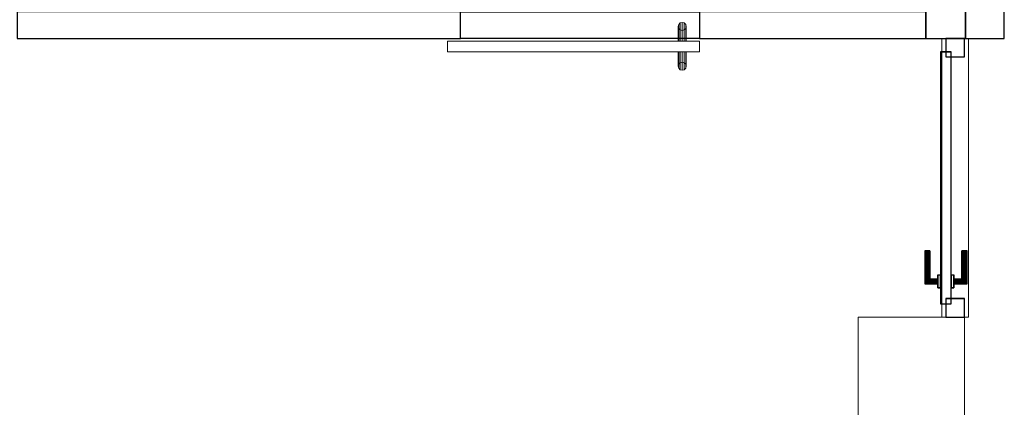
# Model space of a CAD drawing. Header units: metres. Extents: x 391.1 to 430.4, y 12.7 to 28.9.
# Tile 103 of 165: x 407.3 to 411, y 24.6 to 26. Entities that reach past the tile are written whole.
import ezdxf

# ---------------------------------------------------------------- set-up
doc = ezdxf.new("R2010")
doc.units = ezdxf.units.M
doc.layers.add('01_CARPINTERIA', color=5, linetype='Continuous', lineweight=25, true_color=0x0000ff)
for name, color, linetype, lineweight in [('A-COLS-____-MCUT', 7, 'Continuous', 18), ('A-COLS-____-OTLN', 7, 'Continuous', 18), ('A-GENM-____-OTLN', 7, 'Continuous', 18), ('A-WALL-____-MCUT', 7, 'Continuous', 25), ('A-WALL-____-OTLN', 7, 'Continuous', 25)]:
    doc.layers.add(name, color=color, linetype=linetype, lineweight=lineweight)

# ---------------------------------------------------------------- blocks, each defined once
blk = doc.blocks.new('Family - Pilar PB-155370-01_FON_P0')
at = {"layer": 'A-COLS-____-MCUT', "color": 253, "true_color": 0xaaaaaa}
for p, q in [((0.4, 0.53), (0, 0.53)), ((0, 0.53), (0, 0)), ((0.4, 0), (0.4, 0.53)), ((0, 0), (0.4, 0))]:
    blk.add_line(p, q, dxfattribs=at)
at = {"layer": 'A-COLS-____-OTLN', "color": 253, "true_color": 0xaaaaaa}
for p, q in [((0.4, 0.53), (0, 0.53)), ((0, 0.53), (0, 0)), ((0.4, 0), (0.4, 0.53)), ((0, 0), (0.4, 0))]:
    blk.add_line(p, q, dxfattribs=at)
blk = doc.blocks.new('Family - Envans PB-155615-01_FON_P0')
at = {"layer": 'A-WALL-____-MCUT', "color": 253, "true_color": 0xaaaaaa}
for p, q in [((1.6715, 0.1), (0, 0.1)), ((0, 0.1), (0, 0)), ((1.6715, 0), (1.6715, 0.1)), ((0, 0), (1.6715, 0))]:
    blk.add_line(p, q, dxfattribs=at)
at = {"layer": 'A-WALL-____-OTLN', "color": 253, "true_color": 0xaaaaaa}
for p, q in [((1.6715, 0.1), (0, 0.1)), ((0, 0.1), (0, 0)), ((1.6715, 0), (1.6715, 0.1)), ((0, 0), (1.6715, 0))]:
    blk.add_line(p, q, dxfattribs=at)
at = {"layer": 'A-WALL-____-OTLN', "color": 253, "lineweight": 18, "true_color": 0xaaaaaa}
blk.add_line((0, 0), (1.6715, 0), dxfattribs=at)
blk = doc.blocks.new('Family - Envans PB-155666-01_FON_P0')
at = {"layer": 'A-WALL-____-OTLN', "color": 253, "lineweight": 18, "true_color": 0xaaaaaa}
blk.add_line((0, 0), (1.05, 0), dxfattribs=at)
blk = doc.blocks.new('Family - Vano de puerta PB-155668-01_FON_P0')
at = {"layer": 'A-GENM-____-OTLN', "color": 253, "true_color": 0xaaaaaa}
for p, q in [((410.8414, 25.9508), (410.7414, 25.9508)), ((410.7414, 25.9508), (410.7414, 24.9008)), ((410.7414, 24.9008), (410.7414, 25.9508)), ((410.7414, 25.9508), (410.8414, 25.9508)), ((410.8414, 24.9008), (410.8414, 25.9508)), ((410.8414, 25.9508), (410.8414, 24.9008)), ((410.7414, 24.9008), (410.8414, 24.9008)), ((410.7414, 24.9008), (410.8414, 24.9008))]:
    blk.add_line(p, q, dxfattribs=at)
blk = doc.blocks.new('Family - Envans PB-155745-01_FON_P0')
at = {"layer": 'A-WALL-____-MCUT', "color": 253, "true_color": 0xaaaaaa}
for p, q in [((0.8527, 0.1), (0, 0.1)), ((0, 0.1), (0, 0)), ((0.8527, 0), (0.8527, 0.1)), ((0, 0), (0.8527, 0))]:
    blk.add_line(p, q, dxfattribs=at)
at = {"layer": 'A-WALL-____-OTLN', "color": 253, "true_color": 0xaaaaaa}
for p, q in [((0.8527, 0.1), (0, 0.1)), ((0, 0.1), (0, 0)), ((0.8527, 0), (0.8527, 0.1)), ((0, 0), (0.8527, 0))]:
    blk.add_line(p, q, dxfattribs=at)
at = {"layer": 'A-WALL-____-OTLN', "color": 253, "lineweight": 18, "true_color": 0xaaaaaa}
blk.add_line((0, 0), (0.8527, 0), dxfattribs=at)
blk = doc.blocks.new('Family - LONDR55-XX_ZZ-ARQ-CAA-M3D-Londres55-155747-01_FON_P0')
at = {"layer": '01_CARPINTERIA', "color": 161, "true_color": 0xaaaaff}
for p, q in [((0.1263, 0.1487), (0.125, 0.15)), ((0.125, 0.15), (0.125, 0.1)), ((0.125, 0.15), (0.1263, 0.1487)), ((0.25, 0.15), (0.125, 0.15)), ((0.13, 0.145), (0.1263, 0.1487)), ((0.1263, 0.1487), (0.1263, 0.1)), ((0.1263, 0.1487), (0.1263, 0.1)), ((0.1263, 0.1487), (0.13, 0.145)), ((0.25, 0.1487), (0.1263, 0.1487)), ((0.25, 0.1487), (0.1263, 0.1487)), ((0.25, 0.1487), (0.25, 0.15)), ((0.25, 0.15), (0.25, 0.1487)), ((0.25, 0.145), (0.25, 0.1487)), ((0.25, 0.1487), (0.25, 0.145)), ((0.135, 0.14), (0.13, 0.145)), ((0.13, 0.145), (0.13, 0.1)), ((0.13, 0.145), (0.13, 0.1)), ((0.13, 0.145), (0.135, 0.14)), ((0.25, 0.145), (0.13, 0.145)), ((0.25, 0.145), (0.13, 0.145)), ((0.135, 0.1), (0.135, 0.14)), ((0.135, 0.14), (0.135, 0.1)), ((0.135, 0.14), (0.14, 0.135)), ((0.14, 0.135), (0.135, 0.14)), ((0.135, 0.14), (0.25, 0.14)), ((0.25, 0.14), (0.135, 0.14)), ((0.14, 0.135), (0.14, 0.1)), ((0.14, 0.135), (0.1437, 0.1313)), ((0.1437, 0.1313), (0.14, 0.135)), ((0.14, 0.135), (0.14, 0.1)), ((0.25, 0.135), (0.14, 0.135)), ((0.25, 0.135), (0.14, 0.135)), ((0.1437, 0.1313), (0.1437, 0.1)), ((0.1437, 0.1313), (0.145, 0.13)), ((0.145, 0.13), (0.1437, 0.1313)), ((0.1437, 0.1313), (0.1437, 0.1)), ((0.25, 0.1313), (0.1437, 0.1313)), ((0.25, 0.1313), (0.1437, 0.1313)), ((0.145, 0.13), (0.145, 0.1)), ((0.25, 0.13), (0.145, 0.13)), ((0.25, 0.145), (0.25, 0.14)), ((0.25, 0.14), (0.25, 0.145)), ((0.25, 0.14), (0.25, 0.135)), ((0.25, 0.135), (0.25, 0.14)), ((0.25, 0.135), (0.25, 0.1313)), ((0.25, 0.1313), (0.25, 0.135)), ((0.25, 0.1313), (0.25, 0.13)), ((0.25, 0.13), (0.25, 0.1313)), ((1, 0.09), (0.05, 0.09)), ((0.05, 0.09), (0.05, 0.05)), ((1, 0.09), (0.05, 0.09)), ((0.05, 0.09), (0.05, 0.05)), ((0.16, 0.1), (0.11, 0.1)), ((0.11, 0.1), (0.16, 0.1)), ((0.11, 0.1), (0.11, 0.09)), ((0.11, 0.09), (0.11, 0.1)), ((0.16, 0.09), (0.11, 0.09)), ((0.11, 0.09), (0.16, 0.09)), ((0.1263, 0.1), (0.125, 0.1)), ((0.125, 0.1), (0.1263, 0.1)), ((0.13, 0.1), (0.1263, 0.1)), ((0.1263, 0.1), (0.13, 0.1)), ((0.135, 0.1), (0.13, 0.1)), ((0.13, 0.1), (0.135, 0.1)), ((0.14, 0.1), (0.135, 0.1)), ((0.135, 0.1), (0.14, 0.1)), ((0.14, 0.1), (0.1437, 0.1)), ((0.1437, 0.1), (0.14, 0.1)), ((0.1437, 0.1), (0.145, 0.1)), ((0.145, 0.1), (0.1437, 0.1)), ((0.16, 0.1), (0.16, 0.09)), ((0.16, 0.1), (0.16, 0.09)), ((1, 0.05), (1, 0.09)), ((1, 0.09), (1, 0.05)), ((0.07, 0.07), (0, 0.07)), ((0, 0.07), (0, 0)), ((0.07, 0.07), (0, 0.07)), ((0, 0.07), (0, 0)), ((0.05, 0.05), (1, 0.05)), ((0.05, 0.05), (1, 0.05)), ((0.07, 0), (0.07, 0.07)), ((0.07, 0.07), (0.07, 0)), ((0.11, 0.05), (0.16, 0.05)), ((0.16, 0.05), (0.11, 0.05)), ((0.11, 0.05), (0.11, 0.04)), ((0.11, 0.04), (0.11, 0.05)), ((0.11, 0.04), (0.16, 0.04)), ((0.16, 0.04), (0.11, 0.04)), ((0.1263, 0.04), (0.125, 0.04)), ((0.125, 0.04), (0.1263, 0.04)), ((0.125, 0.04), (0.125, -0.01)), ((0.13, 0.04), (0.1263, 0.04)), ((0.1263, 0.04), (0.13, 0.04)), ((0.1263, 0.04), (0.1263, -0.0087)), ((0.1263, 0.04), (0.1263, -0.0087)), ((0.13, 0.04), (0.135, 0.04)), ((0.135, 0.04), (0.13, 0.04)), ((0.13, 0.04), (0.13, -0.005)), ((0.13, 0.04), (0.13, -0.005)), ((0.135, 0.04), (0.14, 0.04)), ((0.14, 0.04), (0.135, 0.04)), ((0.135, 0), (0.135, 0.04)), ((0.135, 0.04), (0.135, 0)), ((0.14, 0.04), (0.1437, 0.04)), ((0.1437, 0.04), (0.14, 0.04)), ((0.14, 0.04), (0.14, 0.005)), ((0.14, 0.04), (0.14, 0.005)), ((0.1437, 0.04), (0.145, 0.04)), ((0.145, 0.04), (0.1437, 0.04)), ((0.1437, 0.04), (0.1437, 0.0087)), ((0.1437, 0.04), (0.1437, 0.0087)), ((0.145, 0.04), (0.145, 0.01)), ((0.16, 0.05), (0.16, 0.04)), ((0.16, 0.05), (0.16, 0.04)), ((1.05, 0.07), (0.98, 0.07)), ((0.98, 0.07), (0.98, 0)), ((1.05, 0.07), (0.98, 0.07)), ((0.98, 0.07), (0.98, 0)), ((1.05, 0), (1.05, 0.07)), ((1.05, 0.07), (1.05, 0)), ((0, 0), (0.07, 0)), ((0, 0), (0.07, 0)), ((0.13, -0.005), (0.135, 0)), ((0.135, 0), (0.13, -0.005)), ((0.14, 0.005), (0.135, 0)), ((0.135, 0), (0.14, 0.005)), ((0.25, 0), (0.135, 0)), ((0.135, 0), (0.25, 0)), ((0.1437, 0.0087), (0.14, 0.005)), ((0.14, 0.005), (0.1437, 0.0087)), ((0.14, 0.005), (0.25, 0.005)), ((0.14, 0.005), (0.25, 0.005)), ((0.145, 0.01), (0.1437, 0.0087)), ((0.1437, 0.0087), (0.145, 0.01)), ((0.1437, 0.0087), (0.25, 0.0087)), ((0.1437, 0.0087), (0.25, 0.0087)), ((0.145, 0.01), (0.25, 0.01)), ((0.25, 0.0087), (0.25, 0.01)), ((0.25, 0.01), (0.25, 0.0087)), ((0.25, 0.005), (0.25, 0.0087)), ((0.25, 0.0087), (0.25, 0.005)), ((0.25, 0.005), (0.25, 0)), ((0.25, 0), (0.25, 0.005)), ((0.25, 0), (0.25, -0.005)), ((0.25, -0.005), (0.25, 0)), ((0.98, 0), (1.05, 0)), ((0.98, 0), (1.05, 0)), ((0.125, -0.01), (0.1263, -0.0087)), ((0.1263, -0.0087), (0.125, -0.01)), ((0.125, -0.01), (0.25, -0.01)), ((0.1263, -0.0087), (0.13, -0.005)), ((0.13, -0.005), (0.1263, -0.0087)), ((0.1263, -0.0087), (0.25, -0.0087)), ((0.1263, -0.0087), (0.25, -0.0087)), ((0.13, -0.005), (0.25, -0.005)), ((0.13, -0.005), (0.25, -0.005)), ((0.25, -0.005), (0.25, -0.0087)), ((0.25, -0.0087), (0.25, -0.005)), ((0.25, -0.0087), (0.25, -0.01)), ((0.25, -0.01), (0.25, -0.0087))]:
    blk.add_line(p, q, dxfattribs=at)
blk = doc.blocks.new('Family - Porta PB-155748-01_FON_P0')
blk.add_blockref('Family - LONDR55-XX_ZZ-ARQ-CAA-M3D-Londres55-155747-01_FON_P0', (0, 0))
blk = doc.blocks.new('Family - Envans PB-155860-01_FON_P0')
at = {"layer": 'A-WALL-____-MCUT', "color": 253, "true_color": 0xaaaaaa}
for p, q in [((0.1459, 0.15), (0, 0.15)), ((0, 0.15), (0, 0)), ((0.1459, 0), (0.1459, 0.15)), ((0, 0), (0.1459, 0))]:
    blk.add_line(p, q, dxfattribs=at)
at = {"layer": 'A-WALL-____-OTLN', "color": 253, "true_color": 0xaaaaaa}
for p, q in [((0.1459, 0.15), (0, 0.15)), ((0, 0.15), (0, 0)), ((0.1459, 0), (0.1459, 0.15)), ((0, 0), (0.1459, 0))]:
    blk.add_line(p, q, dxfattribs=at)
at = {"layer": 'A-WALL-____-OTLN', "color": 253, "lineweight": 18, "true_color": 0xaaaaaa}
blk.add_line((0, 0), (0.1459, 0), dxfattribs=at)
blk = doc.blocks.new('Family - Envans PB-155862-01_FON_P0')
at = {"layer": 'A-WALL-____-MCUT', "color": 253, "true_color": 0xaaaaaa}
for p, q in [((2.1275, 0.15), (0, 0.15)), ((0, 0.15), (0, 0)), ((2.1275, 0), (2.1275, 0.15)), ((0, 0), (2.1275, 0))]:
    blk.add_line(p, q, dxfattribs=at)
at = {"layer": 'A-WALL-____-OTLN', "color": 253, "true_color": 0xaaaaaa}
for p, q in [((2.1275, 0.15), (0, 0.15)), ((0, 0.15), (0, 0)), ((2.1275, 0), (2.1275, 0.15)), ((0, 0), (2.1275, 0))]:
    blk.add_line(p, q, dxfattribs=at)
at = {"layer": 'A-WALL-____-OTLN', "color": 253, "lineweight": 18, "true_color": 0xaaaaaa}
blk.add_line((0, 0), (2.1275, 0), dxfattribs=at)
blk = doc.blocks.new('Family - LONDR55-XX_ZZ-ARQ-CAA-M3D-Londres55-155870-01_FON_P0')
at = {"layer": 'A-GENM-____-OTLN', "color": 253, "true_color": 0xaaaaaa}
for p, q in [((0.052, 0.1725), (0.05, 0.165)), ((0.052, 0.1725), (0.05, 0.165)), ((0.05, 0.165), (0.052, 0.1575)), ((0.05, 0.11), (0.05, 0.165)), ((0.05, 0.165), (0.052, 0.1575)), ((0.0575, 0.178), (0.052, 0.1725)), ((0.0575, 0.178), (0.052, 0.1725)), ((0.052, 0.11), (0.052, 0.1725)), ((0.052, 0.1575), (0.0575, 0.152)), ((0.052, 0.11), (0.052, 0.1575)), ((0.052, 0.1575), (0.0575, 0.152)), ((0.065, 0.18), (0.0575, 0.178)), ((0.065, 0.18), (0.0575, 0.178)), ((0.0575, 0.11), (0.0575, 0.178)), ((0.0575, 0.152), (0.065, 0.15)), ((0.0575, 0.11), (0.0575, 0.152)), ((0.0575, 0.152), (0.065, 0.15)), ((0.0725, 0.178), (0.065, 0.18)), ((0.0725, 0.178), (0.065, 0.18)), ((0.065, 0.11), (0.065, 0.18)), ((0.065, 0.15), (0.0725, 0.152)), ((0.065, 0.15), (0.0725, 0.152)), ((0.065, 0.11), (0.065, 0.15)), ((0.078, 0.1725), (0.0725, 0.178)), ((0.078, 0.1725), (0.0725, 0.178)), ((0.0725, 0.11), (0.0725, 0.178)), ((0.0725, 0.152), (0.078, 0.1575)), ((0.0725, 0.152), (0.078, 0.1575)), ((0.0725, 0.11), (0.0725, 0.152)), ((0.08, 0.165), (0.078, 0.1725)), ((0.08, 0.165), (0.078, 0.1725)), ((0.078, 0.11), (0.078, 0.1725)), ((0.078, 0.1575), (0.08, 0.165)), ((0.078, 0.1575), (0.08, 0.165)), ((0.078, 0.11), (0.078, 0.1575)), ((0.08, 0.165), (0.08, 0.11)), ((0.95, 0.11), (0, 0.11)), ((0, 0.11), (0, 0.07)), ((0.95, 0.11), (0, 0.11)), ((0, 0.11), (0, 0.07)), ((0.052, 0.11), (0.05, 0.11)), ((0.05, 0.11), (0.052, 0.11)), ((0.0575, 0.11), (0.052, 0.11)), ((0.052, 0.11), (0.0575, 0.11)), ((0.065, 0.11), (0.0575, 0.11)), ((0.0575, 0.11), (0.065, 0.11)), ((0.0725, 0.11), (0.065, 0.11)), ((0.065, 0.11), (0.0725, 0.11)), ((0.078, 0.11), (0.0725, 0.11)), ((0.0725, 0.11), (0.078, 0.11)), ((0.078, 0.11), (0.08, 0.11)), ((0.08, 0.11), (0.078, 0.11)), ((0.95, 0.07), (0.95, 0.11)), ((0.95, 0.11), (0.95, 0.07)), ((0, 0.07), (0.95, 0.07)), ((0, 0.07), (0.95, 0.07)), ((0.05, 0.015), (0.05, 0.07)), ((0.052, 0.07), (0.05, 0.07)), ((0.05, 0.07), (0.052, 0.07)), ((0.052, 0.0075), (0.052, 0.07)), ((0.052, 0.0225), (0.052, 0.07)), ((0.0575, 0.07), (0.052, 0.07)), ((0.052, 0.07), (0.0575, 0.07)), ((0.0575, 0.002), (0.0575, 0.07)), ((0.0575, 0.028), (0.0575, 0.07)), ((0.065, 0.07), (0.0575, 0.07)), ((0.0575, 0.07), (0.065, 0.07)), ((0.065, 0), (0.065, 0.07)), ((0.065, 0.03), (0.065, 0.07)), ((0.0725, 0.07), (0.065, 0.07)), ((0.065, 0.07), (0.0725, 0.07)), ((0.0725, 0.002), (0.0725, 0.07)), ((0.0725, 0.028), (0.0725, 0.07)), ((0.078, 0.07), (0.0725, 0.07)), ((0.0725, 0.07), (0.078, 0.07)), ((0.078, 0.0075), (0.078, 0.07)), ((0.078, 0.0225), (0.078, 0.07)), ((0.078, 0.07), (0.08, 0.07)), ((0.08, 0.07), (0.078, 0.07)), ((0.08, 0.07), (0.08, 0.015)), ((0.052, 0.0225), (0.05, 0.015)), ((0.052, 0.0225), (0.05, 0.015)), ((0.05, 0.015), (0.052, 0.0075)), ((0.05, 0.015), (0.052, 0.0075)), ((0.0575, 0.028), (0.052, 0.0225)), ((0.0575, 0.028), (0.052, 0.0225)), ((0.052, 0.0075), (0.0575, 0.002)), ((0.052, 0.0075), (0.0575, 0.002)), ((0.065, 0.03), (0.0575, 0.028)), ((0.065, 0.03), (0.0575, 0.028)), ((0.0575, 0.002), (0.065, 0)), ((0.0575, 0.002), (0.065, 0)), ((0.0725, 0.028), (0.065, 0.03)), ((0.0725, 0.028), (0.065, 0.03)), ((0.065, 0), (0.0725, 0.002)), ((0.065, 0), (0.0725, 0.002)), ((0.078, 0.0225), (0.0725, 0.028)), ((0.078, 0.0225), (0.0725, 0.028)), ((0.0725, 0.002), (0.078, 0.0075)), ((0.0725, 0.002), (0.078, 0.0075)), ((0.08, 0.015), (0.078, 0.0225)), ((0.08, 0.015), (0.078, 0.0225)), ((0.078, 0.0075), (0.08, 0.015)), ((0.078, 0.0075), (0.08, 0.015))]:
    blk.add_line(p, q, dxfattribs=at)
blk = doc.blocks.new('Family - Porta PB-155871-01_FON_P0')
blk.add_blockref('Family - LONDR55-XX_ZZ-ARQ-CAA-M3D-Londres55-155870-01_FON_P0', (0, 0))
blk = doc.blocks.new('Family - Envans PB-155929-01_FON_P0')
at = {"layer": 'A-WALL-____-OTLN', "color": 253, "true_color": 0xaaaaaa}
for p, q in [((0, 0.1), (0.8999, 0.1)), ((0, 0), (0, 0.1)), ((0, 0), (0, 0.1)), ((0, 0.1), (0.8999, 0.1)), ((0.8999, 0.1), (0.8999, 0)), ((0.8999, 0.1), (0.8999, 0)), ((0.8999, 0), (0, 0)), ((0.8999, 0), (0, 0))]:
    blk.add_line(p, q, dxfattribs=at)
at = {"layer": 'A-WALL-____-OTLN', "color": 253, "lineweight": 18, "true_color": 0xaaaaaa}
blk.add_line((0, 0), (0.8999, 0), dxfattribs=at)
blk = doc.blocks.new('Family - Vano de puerta PB-155931-01_FON_P0')
at = {"layer": 'A-GENM-____-OTLN', "color": 253, "true_color": 0xaaaaaa}
for p, q in [((409.8279, 26.0508), (408.928, 26.0508)), ((408.928, 26.0508), (408.928, 25.9508)), ((408.928, 26.0508), (409.8279, 26.0508)), ((408.928, 25.9508), (408.928, 26.0508)), ((409.8279, 25.9508), (409.8279, 26.0508)), ((409.8279, 25.9508), (409.8279, 26.0508)), ((408.928, 25.9508), (409.8279, 25.9508)), ((409.8279, 25.9508), (408.928, 25.9508))]:
    blk.add_line(p, q, dxfattribs=at)
blk = doc.blocks.new('LONDR55-XX_ZZ-ARQ-CAA-M3D-Londres55_ifc-1-01_FON_P0')
at = {"layer": '01_CARPINTERIA', "color": 253, "lineweight": 18, "true_color": 0xaaaaaa, "rotation": 90}
blk.add_blockref('Family - Porta PB-155748-01_FON_P0', (410.8264, 24.9008), dxfattribs=at)
at = {"layer": 'A-COLS-____-OTLN', "color": 253, "lineweight": 18, "true_color": 0xaaaaaa}
blk.add_blockref('Family - Pilar PB-155370-01_FON_P0', (410.4264, 24.3708), dxfattribs=at)
at = {"layer": 'A-GENM-____-OTLN', "color": 253, "lineweight": 18, "true_color": 0xaaaaaa}
for name in ['Family - Vano de puerta PB-155931-01_FON_P0', 'Family - Vano de puerta PB-155668-01_FON_P0']:
    blk.add_blockref(name, (0, 0), dxfattribs=at)
at = {"layer": 'A-GENM-____-OTLN', "color": 253, "lineweight": 18, "true_color": 0xaaaaaa, "rotation": 180}
blk.add_blockref('Family - Porta PB-155871-01_FON_P0', (409.828, 26.0108), dxfattribs=at)
at = {"layer": 'A-WALL-____-OTLN', "color": 253, "lineweight": 18, "true_color": 0xaaaaaa, "rotation": 90}
for name, p in [('Family - Envans PB-155862-01_FON_P0', (410.8306, 25.9508)), ('Family - Envans PB-155666-01_FON_P0', (410.8414, 24.9008))]:
    blk.add_blockref(name, p, dxfattribs=at)
at = {"layer": 'A-WALL-____-OTLN', "color": 253, "lineweight": 18, "true_color": 0xaaaaaa}
for name, p in [('Family - Envans PB-155860-01_FON_P0', (410.8306, 25.9508)), ('Family - Envans PB-155615-01_FON_P0', (407.2564, 25.9508)), ('Family - Envans PB-155929-01_FON_P0', (408.928, 25.9508)), ('Family - Envans PB-155745-01_FON_P0', (409.8279, 25.9508))]:
    blk.add_blockref(name, p, dxfattribs=at)

msp = doc.modelspace()

# ---------------------------------------------------------------- block references
at = {"lineweight": 5}
msp.add_blockref('LONDR55-XX_ZZ-ARQ-CAA-M3D-Londres55_ifc-1-01_FON_P0', (0, 0), dxfattribs=at)

doc.saveas('drawing.dxf')
